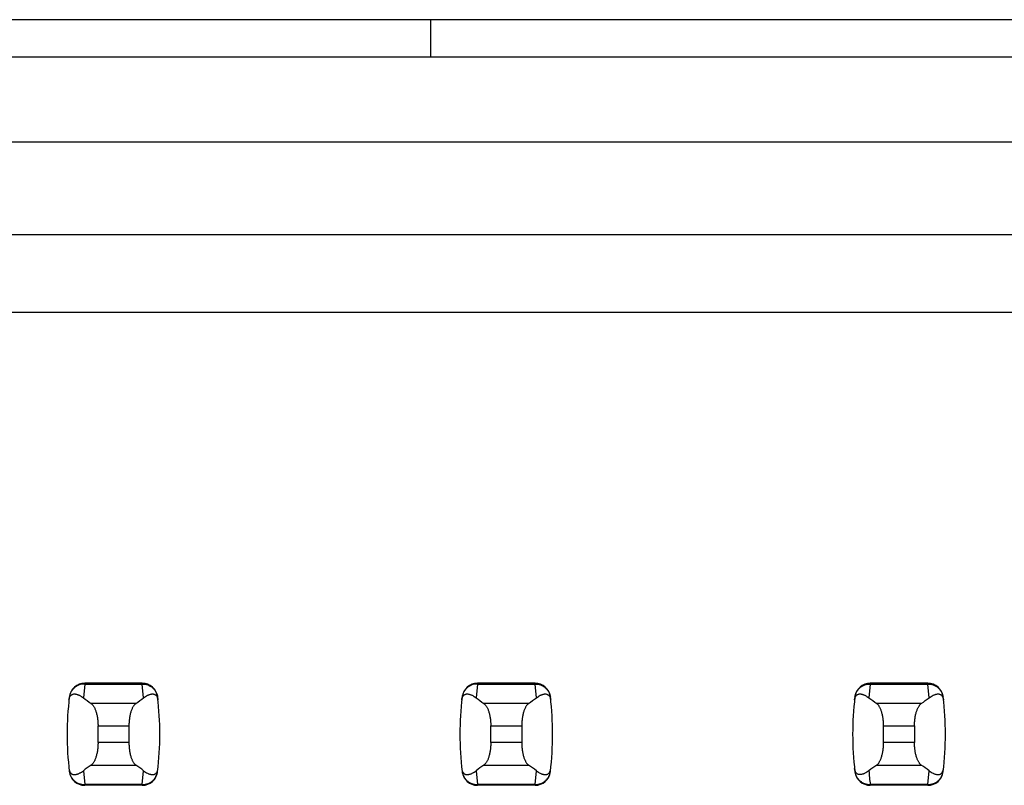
# Model space of a CAD drawing. Header units: inches. Extents: x 0.2 to 16.8, y 0.2 to 10.8.
# Tile 49 of 61: x 3.75 to 4, y 7.003 to 7.198. Entities that reach past the tile are written whole.
import ezdxf

# ---------------------------------------------------------------- set-up
doc = ezdxf.new("R2010")
doc.units = ezdxf.units.IN
doc.header["$LTSCALE"] = 0.935
doc.header["$MEASUREMENT"] = 0
doc.layers.get('0').update_dxf_attribs({"linetype": 'CONTINUOUS'})

msp = doc.modelspace()

# ---------------------------------------------------------------- linework, layer by layer
at = {"color": 7, "linetype": 'CONTINUOUS'}
for p, q in [((4.220928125, 7.1976496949), (3.492928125, 7.1976496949)), ((3.8541485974, 7.1976496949), (3.8541485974, 7.1881496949)), ((4.1821013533, 7.1881496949), (3.5647785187, 7.1881496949)), ((4.0702903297, 7.1664961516), (3.5781643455, 7.1664961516)), ((4.0466682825, 7.1428741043), (3.6017863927, 7.1428741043)), ((3.6214714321, 7.123189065), (4.0269832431, 7.123189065)), ((3.7807638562, 7.028700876), (3.7661160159, 7.028700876)), ((3.8807638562, 7.028700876), (3.8661160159, 7.028700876)), ((3.9807638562, 7.028700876), (3.9661160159, 7.028700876)), ((3.7622079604, 7.0252404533), (3.7621993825, 7.0251698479)), ((3.7846804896, 7.0251698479), (3.7846719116, 7.0252404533)), ((3.8622079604, 7.0252404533), (3.8621993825, 7.0251698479)), ((3.8846804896, 7.0251698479), (3.8846719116, 7.0252404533)), ((3.9622079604, 7.0252404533), (3.9621993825, 7.0251698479)), ((3.9846804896, 7.0251698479), (3.9846719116, 7.0252404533)), ((3.7695029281, 7.0135775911), (3.7695029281, 7.0178399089)), ((3.7773769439, 7.0178399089), (3.7773769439, 7.0135775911)), ((3.8695029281, 7.0135775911), (3.8695029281, 7.0178399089)), ((3.8773769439, 7.0178399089), (3.8773769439, 7.0135775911)), ((3.9695029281, 7.0135775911), (3.9695029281, 7.0178399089)), ((3.9773769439, 7.0178399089), (3.9773769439, 7.0135775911)), ((3.7621993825, 7.0062476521), (3.7622079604, 7.0061770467)), ((3.7846719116, 7.0061770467), (3.7846804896, 7.0062476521)), ((3.8621993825, 7.0062476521), (3.8622079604, 7.0061770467)), ((3.8846719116, 7.0061770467), (3.8846804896, 7.0062476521)), ((3.9621993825, 7.0062476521), (3.9622079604, 7.0061770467)), ((3.9846719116, 7.0061770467), (3.9846804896, 7.0062476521)), ((3.7807638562, 7.002716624), (3.7661160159, 7.002716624)), ((3.8807638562, 7.002716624), (3.8661160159, 7.002716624)), ((3.9807638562, 7.002716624), (3.9661160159, 7.002716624))]:
    msp.add_line(p, q, dxfattribs=at)
at = {"color": 9, "linetype": 'CONTINUOUS'}
for p, q in [((3.7661078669, 7.0284996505), (3.7657673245, 7.0249971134)), ((3.7661160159, 7.028700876), (3.7661078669, 7.0284996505)), ((3.7661078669, 7.0284996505), (3.7807720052, 7.0284996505)), ((3.7807638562, 7.028700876), (3.7807720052, 7.0284996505)), ((3.7811125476, 7.0249971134), (3.7807720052, 7.0284996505)), ((3.8661078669, 7.0284996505), (3.8657673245, 7.0249971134)), ((3.8661160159, 7.028700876), (3.8661078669, 7.0284996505)), ((3.8661078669, 7.0284996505), (3.8807720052, 7.0284996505)), ((3.8807638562, 7.028700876), (3.8807720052, 7.0284996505)), ((3.8811125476, 7.0249971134), (3.8807720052, 7.0284996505)), ((3.9661078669, 7.0284996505), (3.9657673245, 7.0249971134)), ((3.9661078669, 7.0284996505), (3.9661160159, 7.028700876)), ((3.9661078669, 7.0284996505), (3.9807720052, 7.0284996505)), ((3.9807720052, 7.0284996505), (3.9807638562, 7.028700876)), ((3.9811125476, 7.0249971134), (3.9807720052, 7.0284996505)), ((3.7791194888, 7.0235441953), (3.7677603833, 7.0235441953)), ((3.8791194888, 7.0235441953), (3.8677603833, 7.0235441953)), ((3.9791194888, 7.0235441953), (3.9677603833, 7.0235441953)), ((3.7695029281, 7.0178399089), (3.7773769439, 7.0178399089)), ((3.8695029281, 7.0178399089), (3.8773769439, 7.0178399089)), ((3.9695029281, 7.0178399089), (3.9773769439, 7.0178399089)), ((3.7773769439, 7.0135775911), (3.7695029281, 7.0135775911)), ((3.8773769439, 7.0135775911), (3.8695029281, 7.0135775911)), ((3.9773769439, 7.0135775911), (3.9695029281, 7.0135775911)), ((3.7677603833, 7.0078733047), (3.7791194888, 7.0078733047)), ((3.8677603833, 7.0078733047), (3.8791194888, 7.0078733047)), ((3.9677603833, 7.0078733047), (3.9791194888, 7.0078733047)), ((3.7657673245, 7.0064203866), (3.7661078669, 7.0029178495)), ((3.7807720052, 7.0029178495), (3.7811125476, 7.0064203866)), ((3.8657673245, 7.0064203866), (3.8661078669, 7.0029178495)), ((3.8807720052, 7.0029178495), (3.8811125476, 7.0064203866)), ((3.9807720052, 7.0029178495), (3.9811125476, 7.0064203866)), ((3.7661078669, 7.0029178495), (3.7661160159, 7.002716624)), ((3.7807720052, 7.0029178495), (3.7661078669, 7.0029178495)), ((3.7807720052, 7.0029178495), (3.7807638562, 7.002716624)), ((3.8661078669, 7.0029178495), (3.8661160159, 7.002716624)), ((3.8807720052, 7.0029178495), (3.8661078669, 7.0029178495)), ((3.8807720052, 7.0029178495), (3.8807638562, 7.002716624)), ((3.9661160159, 7.002716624), (3.9661078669, 7.0029178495)), ((3.9807720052, 7.0029178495), (3.9661078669, 7.0029178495)), ((3.9807638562, 7.002716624), (3.9807720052, 7.0029178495))]:
    msp.add_line(p, q, dxfattribs=at)
at = {"color": 7, "linetype": 'CONTINUOUS'}
for centre, radius, start, end in [((3.7661160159, 7.0247638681), 0.0039370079, 90, 173.0471431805), ((3.7807638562, 7.0247638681), 0.0039370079, 6.9528568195, 90), ((3.8661160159, 7.0247638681), 0.0039370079, 90, 173.0471431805), ((3.8807638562, 7.0247638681), 0.0039370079, 6.9528568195, 90), ((3.9661160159, 7.0247638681), 0.0039370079, 90, 173.0471431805), ((3.9807638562, 7.0247638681), 0.0039370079, 6.9528568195, 90), ((3.8403690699, 7.01570875), 0.0787401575, 173.0988974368, 186.9011025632), ((3.7065108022, 7.01570875), 0.0787401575, 353.0988974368, 6.9011025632), ((3.9403690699, 7.01570875), 0.0787401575, 173.0988974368, 186.9011025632), ((3.8065108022, 7.01570875), 0.0787401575, 353.0988974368, 6.9011025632), ((4.0403690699, 7.01570875), 0.0787401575, 173.0988974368, 186.9011025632), ((3.9065108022, 7.01570875), 0.0787401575, 353.0988974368, 6.9011025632), ((3.7661160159, 7.0066536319), 0.0039370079, 186.9528568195, 270), ((3.7807638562, 7.0066536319), 0.0039370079, 270, 353.0471431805), ((3.8661160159, 7.0066536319), 0.0039370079, 186.9528568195, 270), ((3.8807638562, 7.0066536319), 0.0039370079, 270, 353.0471431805), ((3.9661160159, 7.0066536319), 0.0039370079, 186.9528568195, 270), ((3.9807638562, 7.0066536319), 0.0039370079, 270, 353.0471431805)]:
    msp.add_arc(centre, radius, start, end, dxfattribs=at)
at = {"color": 9, "linetype": 'CONTINUOUS'}
msp.add_arc((4.040379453, 7.0119069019), 0.0748135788, 184.2056085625, 186.9009146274, dxfattribs=at)
at = {"color": 7, "linetype": 'CONTINUOUS'}
for centre, major_axis, start_param, end_param in [((3.9515085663, 7.0424658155), (0.1968503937, 0), -2.8040324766, -2.7746840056), ((3.5953713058, 7.0424658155), (0.1968503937, 0), -0.366908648, -0.3375601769), ((4.0515085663, 7.0424658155), (0.1968503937, 0), -2.8040324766, -2.7746840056), ((3.6953713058, 7.0424658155), (0.1968503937, 0), -0.366908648, -0.3375601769), ((4.1515085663, 7.0424658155), (0.1968503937, 0), -2.8040324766, -2.7746840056), ((3.7953713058, 7.0424658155), (0.1968503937, 0), -0.366908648, -0.337560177), ((3.9515085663, 6.9889516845), (0.1968503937, -0), 2.7746840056, 2.8040324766), ((3.5953713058, 6.9889516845), (0.1968503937, -0), 0.3375601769, 0.366908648), ((4.0515085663, 6.9889516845), (0.1968503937, -0), 2.7746840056, 2.8040324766), ((3.6953713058, 6.9889516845), (0.1968503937, -0), 0.3375601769, 0.366908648), ((4.1515085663, 6.9889516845), (0.1968503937, -0), 2.7746840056, 2.8040324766), ((3.7953713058, 6.9889516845), (0.1968503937, -0), 0.3375601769, 0.366908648)]:
    msp.add_ellipse(centre, major_axis=major_axis, ratio=0.2679491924, start_param=start_param, end_param=end_param, dxfattribs=at)
at = {"color": 9, "linetype": 'CONTINUOUS'}
for points, knots in [([(3.7661078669, 7.0284996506), (3.7658700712, 7.0285006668), (3.7653941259, 7.028460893), (3.7647033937, 7.0282797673), (3.7640578, 7.0279821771), (3.7634786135, 7.0275766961), (3.762988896, 7.0270725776), (3.7626016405, 7.0264908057), (3.7623284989, 7.025850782), (3.7622278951, 7.0253981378), (3.7621993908, 7.0251699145)], [0, 0, 0, 0, 0.1271704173, 0.2539001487, 0.3800501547, 0.505356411, 0.6298526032, 0.7537175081, 0.877001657, 1, 1, 1, 1]), ([(3.7807720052, 7.0284996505), (3.7810097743, 7.0285015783), (3.78148596, 7.0284620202), (3.782176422, 7.0282795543), (3.7828220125, 7.0279819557), (3.7834013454, 7.0275767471), (3.7838908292, 7.0270724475), (3.7842780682, 7.0264906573), (3.7845524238, 7.0258510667), (3.7846528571, 7.0253981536), (3.7846804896, 7.0251698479)], [0, 0, 0, 0, 0.1271521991, 0.2539158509, 0.3800860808, 0.5053558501, 0.629815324, 0.7537012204, 0.8770215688, 1, 1, 1, 1]), ([(3.8661078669, 7.0284996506), (3.8658700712, 7.0285006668), (3.8653941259, 7.028460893), (3.8647033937, 7.0282797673), (3.8640578, 7.0279821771), (3.8634786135, 7.0275766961), (3.862988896, 7.0270725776), (3.8626016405, 7.0264908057), (3.8623284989, 7.025850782), (3.8622278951, 7.0253981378), (3.8621993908, 7.0251699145)], [0, 0, 0, 0, 0.1271704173, 0.2539001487, 0.3800501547, 0.505356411, 0.6298526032, 0.7537175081, 0.877001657, 1, 1, 1, 1]), ([(3.8807720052, 7.0284996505), (3.8810097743, 7.0285015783), (3.88148596, 7.0284620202), (3.882176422, 7.0282795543), (3.8828220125, 7.0279819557), (3.8834013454, 7.0275767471), (3.8838908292, 7.0270724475), (3.8842780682, 7.0264906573), (3.8845524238, 7.0258510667), (3.8846528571, 7.0253981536), (3.8846804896, 7.0251698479)], [0, 0, 0, 0, 0.1271521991, 0.2539158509, 0.3800860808, 0.5053558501, 0.629815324, 0.7537012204, 0.8770215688, 1, 1, 1, 1]), ([(3.9621993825, 7.0251698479), (3.962227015, 7.0253981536), (3.9623274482, 7.0258510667), (3.9626018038, 7.0264906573), (3.9629890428, 7.0270724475), (3.9634785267, 7.0275767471), (3.9640578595, 7.0279819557), (3.9647034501, 7.0282795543), (3.965393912, 7.0284620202), (3.9658700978, 7.0285015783), (3.9661078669, 7.0284996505)], [0, 0, 0, 0, 0.1229784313, 0.2462987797, 0.370184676, 0.49464415, 0.6199139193, 0.7460841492, 0.872847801, 1, 1, 1, 1]), ([(3.9807720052, 7.0284996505), (3.9810097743, 7.0285015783), (3.98148596, 7.0284620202), (3.982176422, 7.0282795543), (3.9828220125, 7.0279819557), (3.9834013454, 7.0275767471), (3.9838908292, 7.0270724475), (3.9842780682, 7.0264906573), (3.9845524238, 7.0258510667), (3.9846528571, 7.0253981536), (3.9846804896, 7.0251698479)], [0, 0, 0, 0, 0.1271521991, 0.2539158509, 0.3800860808, 0.5053558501, 0.629815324, 0.7537012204, 0.8770215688, 1, 1, 1, 1]), ([(3.7621993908, 7.0062475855), (3.7622279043, 7.0060193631), (3.7623285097, 7.0055667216), (3.7626016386, 7.0049266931), (3.7629888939, 7.004344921), (3.7634786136, 7.0038408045), (3.7640578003, 7.0034353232), (3.7647033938, 7.0031377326), (3.7653941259, 7.002956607), (3.7658700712, 7.0029168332), (3.7661078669, 7.0029178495)], [0, 0, 0, 0, 0.1229985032, 0.2462822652, 0.3701470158, 0.4946434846, 0.61994985, 0.7460997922, 0.8728295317, 1, 1, 1, 1]), ([(3.7807720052, 7.0029178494), (3.7810097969, 7.0029168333), (3.7814857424, 7.0029566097), (3.7821764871, 7.0031377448), (3.782822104, 7.0034352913), (3.7834012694, 7.0038407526), (3.7838907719, 7.0043450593), (3.7842780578, 7.0049268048), (3.7845524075, 7.005566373), (3.7846528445, 7.0060192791), (3.7846804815, 7.0062475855)], [0, 0, 0, 0, 0.1271655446, 0.2538944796, 0.3800505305, 0.5053463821, 0.6298162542, 0.753695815, 0.8770168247, 1, 1, 1, 1]), ([(3.8621993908, 7.0062475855), (3.8622279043, 7.0060193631), (3.8623285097, 7.0055667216), (3.8626016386, 7.0049266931), (3.8629888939, 7.004344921), (3.8634786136, 7.0038408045), (3.8640578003, 7.0034353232), (3.8647033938, 7.0031377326), (3.8653941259, 7.002956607), (3.8658700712, 7.0029168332), (3.8661078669, 7.0029178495)], [0, 0, 0, 0, 0.1229985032, 0.2462822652, 0.3701470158, 0.4946434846, 0.61994985, 0.7460997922, 0.8728295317, 1, 1, 1, 1]), ([(3.8807720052, 7.0029178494), (3.8810097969, 7.0029168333), (3.8814857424, 7.0029566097), (3.8821764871, 7.0031377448), (3.882822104, 7.0034352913), (3.8834012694, 7.0038407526), (3.8838907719, 7.0043450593), (3.8842780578, 7.0049268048), (3.8845524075, 7.005566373), (3.8846528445, 7.0060192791), (3.8846804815, 7.0062475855)], [0, 0, 0, 0, 0.1271655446, 0.2538944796, 0.3800505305, 0.5053463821, 0.6298162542, 0.753695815, 0.8770168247, 1, 1, 1, 1]), ([(3.9621993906, 7.0062475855), (3.9622132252, 7.0061332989), (3.9622521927, 7.0059058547), (3.9623429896, 7.005571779), (3.9624647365, 7.0052471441), (3.9626664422, 7.0048302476), (3.9629894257, 7.0043447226), (3.9633966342, 7.0039251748), (3.9637665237, 7.0036393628), (3.9641638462, 7.0033869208), (3.9647031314, 7.0031383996), (3.9653935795, 7.0029557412), (3.9658700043, 7.0029159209), (3.9661078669, 7.0029178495)], [0, 0, 0, 0, 0.0615395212, 0.1231249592, 0.1848057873, 0.2466011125, 0.3704098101, 0.4947149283, 0.5572145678, 0.619962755, 0.7460548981, 0.8728429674, 1, 1, 1, 1]), ([(3.9807720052, 7.0029178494), (3.9810097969, 7.0029168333), (3.9814857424, 7.0029566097), (3.9821764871, 7.0031377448), (3.982822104, 7.0034352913), (3.9834012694, 7.0038407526), (3.9838907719, 7.0043450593), (3.9842780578, 7.0049268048), (3.9845524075, 7.005566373), (3.9846528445, 7.0060192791), (3.9846804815, 7.0062475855)], [0, 0, 0, 0, 0.1271655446, 0.2538944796, 0.3800505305, 0.5053463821, 0.6298162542, 0.753695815, 0.8770168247, 1, 1, 1, 1])]:
    msp.add_open_spline(points, degree=3, knots=knots, dxfattribs=at)
at = {"color": 7, "linetype": 'CONTINUOUS'}
for points, knots in [([(3.7621152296, 7.0244465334), (3.7621281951, 7.024558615), (3.7621620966, 7.0247627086), (3.7622587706, 7.0250976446), (3.7623872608, 7.0253637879), (3.7625393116, 7.0255617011), (3.7626474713, 7.0256709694), (3.7627577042, 7.0257581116), (3.7629035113, 7.0258480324), (3.7630926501, 7.0259255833), (3.763326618, 7.025971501), (3.7635622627, 7.0259788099), (3.763799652, 7.0259554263), (3.7640390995, 7.0259060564), (3.7642806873, 7.0258337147), (3.7645243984, 7.0257404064), (3.7647701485, 7.0256275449), (3.7650178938, 7.0254962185), (3.7653568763, 7.0252936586), (3.7656043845, 7.0251207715), (3.7657673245, 7.0249971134)], [0, 0, 0, 0, 0.0706107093, 0.1290975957, 0.2179131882, 0.2532972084, 0.2849105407, 0.3138845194, 0.3410235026, 0.3919186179, 0.4408048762, 0.4894744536, 0.5389424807, 0.5897603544, 0.642245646, 0.6965965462, 0.7529450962, 0.8113823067, 0.8719884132, 1, 1, 1, 1]), ([(3.7811125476, 7.0249971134), (3.7812755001, 7.0251207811), (3.7815995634, 7.0253471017), (3.7820218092, 7.0255871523), (3.7823555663, 7.025740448), (3.7825992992, 7.0258337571), (3.7828409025, 7.0259061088), (3.7830803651, 7.025955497), (3.7833177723, 7.0259788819), (3.7835534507, 7.0259715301), (3.7837874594, 7.0259253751), (3.7839765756, 7.0258474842), (3.7841223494, 7.025757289), (3.7842325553, 7.0256699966), (3.7843406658, 7.02556074), (3.7844926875, 7.0253634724), (3.7846217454, 7.0250982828), (3.7847186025, 7.0247635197), (3.7847520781, 7.0245590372), (3.7847646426, 7.0244465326)], [0, 0, 0, 0, 0.1280284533, 0.2470469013, 0.3034021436, 0.3577597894, 0.4102519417, 0.4610765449, 0.510550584, 0.5592265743, 0.6081269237, 0.6590555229, 0.686218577, 0.7152146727, 0.7468335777, 0.7821728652, 0.8707184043, 0.9291508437, 1, 1, 1, 1]), ([(3.8621152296, 7.0244465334), (3.8621281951, 7.024558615), (3.8621620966, 7.0247627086), (3.8622587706, 7.0250976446), (3.8623872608, 7.0253637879), (3.8625393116, 7.0255617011), (3.8626474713, 7.0256709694), (3.8627577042, 7.0257581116), (3.8629035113, 7.0258480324), (3.8630926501, 7.0259255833), (3.863326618, 7.025971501), (3.8635622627, 7.0259788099), (3.863799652, 7.0259554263), (3.8640390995, 7.0259060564), (3.8642806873, 7.0258337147), (3.8645243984, 7.0257404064), (3.8647701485, 7.0256275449), (3.8650178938, 7.0254962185), (3.8653568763, 7.0252936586), (3.8656043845, 7.0251207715), (3.8657673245, 7.0249971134)], [0, 0, 0, 0, 0.0706107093, 0.1290975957, 0.2179131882, 0.2532972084, 0.2849105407, 0.3138845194, 0.3410235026, 0.3919186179, 0.4408048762, 0.4894744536, 0.5389424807, 0.5897603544, 0.642245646, 0.6965965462, 0.7529450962, 0.8113823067, 0.8719884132, 1, 1, 1, 1]), ([(3.8811125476, 7.0249971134), (3.8812755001, 7.0251207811), (3.8815995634, 7.0253471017), (3.8820218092, 7.0255871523), (3.8823555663, 7.025740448), (3.8825992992, 7.0258337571), (3.8828409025, 7.0259061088), (3.8830803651, 7.025955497), (3.8833177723, 7.0259788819), (3.8835534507, 7.0259715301), (3.8837874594, 7.0259253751), (3.8839765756, 7.0258474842), (3.8841223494, 7.025757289), (3.8842325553, 7.0256699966), (3.8843406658, 7.02556074), (3.8844926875, 7.0253634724), (3.8846217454, 7.0250982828), (3.8847186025, 7.0247635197), (3.8847520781, 7.0245590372), (3.8847646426, 7.0244465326)], [0, 0, 0, 0, 0.1280284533, 0.2470469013, 0.3034021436, 0.3577597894, 0.4102519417, 0.4610765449, 0.510550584, 0.5592265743, 0.6081269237, 0.6590555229, 0.686218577, 0.7152146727, 0.7468335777, 0.7821728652, 0.8707184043, 0.9291508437, 1, 1, 1, 1]), ([(3.9621152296, 7.0244465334), (3.9621281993, 7.0245586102), (3.9621621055, 7.0247626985), (3.9622587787, 7.0250976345), (3.9623872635, 7.0253637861), (3.962539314, 7.0255617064), (3.9626474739, 7.025670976), (3.962757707, 7.0257581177), (3.9629035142, 7.0258480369), (3.9630926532, 7.0259255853), (3.9633266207, 7.0259715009), (3.963562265, 7.0259788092), (3.963799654, 7.0259554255), (3.9640391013, 7.0259060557), (3.9642806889, 7.0258337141), (3.9645243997, 7.0257404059), (3.9647701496, 7.0256275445), (3.9650178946, 7.025496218), (3.9653568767, 7.0252936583), (3.9656043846, 7.0251207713), (3.9657673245, 7.0249971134)], [0, 0, 0, 0, 0.0706080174, 0.1290951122, 0.2179133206, 0.2532979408, 0.2849113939, 0.3138853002, 0.3410241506, 0.3919190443, 0.4408052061, 0.4894747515, 0.5389427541, 0.5897605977, 0.6422458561, 0.696596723, 0.7529452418, 0.8113824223, 0.8719884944, 1, 1, 1, 1]), ([(3.9811125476, 7.0249971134), (3.9812755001, 7.0251207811), (3.9815995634, 7.0253471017), (3.9820218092, 7.0255871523), (3.9823555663, 7.025740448), (3.9825992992, 7.0258337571), (3.9828409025, 7.0259061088), (3.9830803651, 7.025955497), (3.9833177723, 7.0259788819), (3.9835534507, 7.0259715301), (3.9837874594, 7.0259253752), (3.9839765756, 7.0258474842), (3.9841223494, 7.025757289), (3.9842325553, 7.0256699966), (3.9843406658, 7.02556074), (3.9844926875, 7.0253634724), (3.9846217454, 7.0250982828), (3.9847186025, 7.0247635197), (3.9847520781, 7.0245590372), (3.9847646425, 7.0244465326)], [0, 0, 0, 0, 0.1280284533, 0.2470469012, 0.3034021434, 0.3577597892, 0.4102519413, 0.4610765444, 0.5105505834, 0.5592265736, 0.6081269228, 0.6590555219, 0.6862185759, 0.7152146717, 0.7468335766, 0.7821728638, 0.8707184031, 0.9291508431, 1, 1, 1, 1]), ([(3.7677603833, 7.0235441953), (3.7678208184, 7.0235020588), (3.7679409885, 7.0234040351), (3.7681097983, 7.0232284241), (3.7682741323, 7.0230185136), (3.7684329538, 7.0227751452), (3.7685852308, 7.0224992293), (3.7687298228, 7.0221919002), (3.7688655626, 7.0218545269), (3.7689912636, 7.0214887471), (3.7691057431, 7.0210964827), (3.7692445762, 7.0205299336), (3.7693520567, 7.0199330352), (3.7694290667, 7.0193127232), (3.7694859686, 7.018663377), (3.7695029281, 7.0181703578), (3.7695029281, 7.0178399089)], [0, 0, 0, 0, 0.0360580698, 0.075631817, 0.1189997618, 0.1663380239, 0.2177153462, 0.2731190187, 0.3324672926, 0.3956112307, 0.4623418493, 0.5323898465, 0.6810284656, 0.7588186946, 0.8382696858, 1, 1, 1, 1]), ([(3.7791194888, 7.0235441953), (3.7790590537, 7.0235020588), (3.7789388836, 7.0234040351), (3.7787700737, 7.0232284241), (3.7786057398, 7.0230185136), (3.7784469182, 7.0227751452), (3.7782946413, 7.0224992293), (3.7781500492, 7.0221919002), (3.7780143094, 7.0218545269), (3.7778886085, 7.0214887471), (3.777774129, 7.0210964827), (3.7776352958, 7.0205299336), (3.7775278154, 7.0199330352), (3.7774508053, 7.0193127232), (3.7773939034, 7.018663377), (3.7773769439, 7.0181703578), (3.7773769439, 7.0178399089)], [0, 0, 0, 0, 0.0360580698, 0.075631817, 0.1189997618, 0.1663380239, 0.2177153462, 0.2731190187, 0.3324672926, 0.3956112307, 0.4623418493, 0.5323898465, 0.6810284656, 0.7588186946, 0.8382696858, 1, 1, 1, 1]), ([(3.8677603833, 7.0235441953), (3.8678208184, 7.0235020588), (3.8679409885, 7.0234040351), (3.8681097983, 7.0232284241), (3.8682741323, 7.0230185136), (3.8684329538, 7.0227751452), (3.8685852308, 7.0224992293), (3.8687298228, 7.0221919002), (3.8688655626, 7.0218545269), (3.8689912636, 7.0214887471), (3.8691057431, 7.0210964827), (3.8692445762, 7.0205299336), (3.8693520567, 7.0199330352), (3.8694290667, 7.0193127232), (3.8694859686, 7.018663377), (3.8695029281, 7.0181703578), (3.8695029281, 7.0178399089)], [0, 0, 0, 0, 0.0360580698, 0.075631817, 0.1189997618, 0.1663380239, 0.2177153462, 0.2731190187, 0.3324672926, 0.3956112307, 0.4623418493, 0.5323898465, 0.6810284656, 0.7588186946, 0.8382696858, 1, 1, 1, 1]), ([(3.8791194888, 7.0235441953), (3.8790590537, 7.0235020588), (3.8789388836, 7.0234040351), (3.8787700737, 7.0232284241), (3.8786057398, 7.0230185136), (3.8784469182, 7.0227751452), (3.8782946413, 7.0224992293), (3.8781500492, 7.0221919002), (3.8780143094, 7.0218545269), (3.8778886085, 7.0214887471), (3.877774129, 7.0210964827), (3.8776352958, 7.0205299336), (3.8775278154, 7.0199330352), (3.8774508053, 7.0193127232), (3.8773939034, 7.018663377), (3.8773769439, 7.0181703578), (3.8773769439, 7.0178399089)], [0, 0, 0, 0, 0.0360580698, 0.075631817, 0.1189997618, 0.1663380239, 0.2177153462, 0.2731190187, 0.3324672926, 0.3956112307, 0.4623418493, 0.5323898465, 0.6810284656, 0.7588186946, 0.8382696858, 1, 1, 1, 1]), ([(3.9695029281, 7.0178399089), (3.9695029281, 7.0181703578), (3.9694859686, 7.018663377), (3.9694290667, 7.0193127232), (3.9693520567, 7.0199330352), (3.9692445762, 7.0205299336), (3.9691057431, 7.0210964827), (3.9689912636, 7.0214887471), (3.9688655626, 7.0218545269), (3.9687298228, 7.0221919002), (3.9685852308, 7.0224992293), (3.9684329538, 7.0227751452), (3.9682741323, 7.0230185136), (3.9681097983, 7.0232284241), (3.9679409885, 7.0234040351), (3.9678208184, 7.0235020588), (3.9677603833, 7.0235441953)], [0, 0, 0, 0, 0.1617303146, 0.2411813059, 0.3189715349, 0.4676101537, 0.537658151, 0.6043887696, 0.6675327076, 0.7268809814, 0.782284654, 0.8336619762, 0.8810002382, 0.924368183, 0.9639419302, 1, 1, 1, 1]), ([(3.9773769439, 7.0178399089), (3.9773769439, 7.0181703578), (3.9773939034, 7.018663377), (3.9774508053, 7.0193127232), (3.9775278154, 7.0199330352), (3.9776352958, 7.0205299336), (3.977774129, 7.0210964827), (3.9778886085, 7.0214887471), (3.9780143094, 7.0218545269), (3.9781500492, 7.0221919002), (3.9782946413, 7.0224992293), (3.9784469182, 7.0227751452), (3.9786057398, 7.0230185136), (3.9787700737, 7.0232284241), (3.9789388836, 7.0234040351), (3.9790590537, 7.0235020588), (3.9791194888, 7.0235441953)], [0, 0, 0, 0, 0.1617303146, 0.2411813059, 0.3189715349, 0.4676101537, 0.537658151, 0.6043887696, 0.6675327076, 0.7268809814, 0.782284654, 0.8336619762, 0.8810002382, 0.924368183, 0.9639419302, 1, 1, 1, 1]), ([(3.7695029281, 7.0135775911), (3.7695029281, 7.0132471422), (3.7694859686, 7.012754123), (3.7694290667, 7.0121047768), (3.7693520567, 7.0114844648), (3.7692445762, 7.0108875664), (3.7691057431, 7.0103210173), (3.7689912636, 7.0099287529), (3.7688655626, 7.0095629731), (3.7687298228, 7.0092255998), (3.7685852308, 7.0089182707), (3.7684329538, 7.0086423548), (3.7682741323, 7.0083989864), (3.7681097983, 7.0081890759), (3.7679409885, 7.0080134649), (3.7678208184, 7.0079154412), (3.7677603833, 7.0078733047)], [0, 0, 0, 0, 0.1617303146, 0.2411813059, 0.3189715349, 0.4676101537, 0.537658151, 0.6043887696, 0.6675327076, 0.7268809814, 0.782284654, 0.8336619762, 0.8810002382, 0.924368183, 0.9639419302, 1, 1, 1, 1]), ([(3.7773769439, 7.0135775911), (3.7773769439, 7.0132471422), (3.7773939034, 7.012754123), (3.7774508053, 7.0121047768), (3.7775278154, 7.0114844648), (3.7776352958, 7.0108875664), (3.777774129, 7.0103210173), (3.7778886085, 7.0099287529), (3.7780143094, 7.0095629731), (3.7781500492, 7.0092255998), (3.7782946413, 7.0089182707), (3.7784469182, 7.0086423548), (3.7786057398, 7.0083989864), (3.7787700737, 7.0081890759), (3.7789388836, 7.0080134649), (3.7790590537, 7.0079154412), (3.7791194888, 7.0078733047)], [0, 0, 0, 0, 0.1617303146, 0.2411813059, 0.3189715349, 0.4676101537, 0.537658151, 0.6043887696, 0.6675327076, 0.7268809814, 0.782284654, 0.8336619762, 0.8810002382, 0.924368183, 0.9639419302, 1, 1, 1, 1]), ([(3.8695029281, 7.0135775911), (3.8695029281, 7.0132471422), (3.8694859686, 7.012754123), (3.8694290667, 7.0121047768), (3.8693520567, 7.0114844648), (3.8692445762, 7.0108875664), (3.8691057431, 7.0103210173), (3.8689912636, 7.0099287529), (3.8688655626, 7.0095629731), (3.8687298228, 7.0092255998), (3.8685852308, 7.0089182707), (3.8684329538, 7.0086423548), (3.8682741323, 7.0083989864), (3.8681097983, 7.0081890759), (3.8679409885, 7.0080134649), (3.8678208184, 7.0079154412), (3.8677603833, 7.0078733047)], [0, 0, 0, 0, 0.1617303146, 0.2411813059, 0.3189715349, 0.4676101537, 0.537658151, 0.6043887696, 0.6675327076, 0.7268809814, 0.782284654, 0.8336619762, 0.8810002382, 0.924368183, 0.9639419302, 1, 1, 1, 1]), ([(3.8773769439, 7.0135775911), (3.8773769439, 7.0132471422), (3.8773939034, 7.012754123), (3.8774508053, 7.0121047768), (3.8775278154, 7.0114844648), (3.8776352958, 7.0108875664), (3.877774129, 7.0103210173), (3.8778886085, 7.0099287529), (3.8780143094, 7.0095629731), (3.8781500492, 7.0092255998), (3.8782946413, 7.0089182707), (3.8784469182, 7.0086423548), (3.8786057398, 7.0083989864), (3.8787700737, 7.0081890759), (3.8789388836, 7.0080134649), (3.8790590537, 7.0079154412), (3.8791194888, 7.0078733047)], [0, 0, 0, 0, 0.1617303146, 0.2411813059, 0.3189715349, 0.4676101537, 0.537658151, 0.6043887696, 0.6675327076, 0.7268809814, 0.782284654, 0.8336619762, 0.8810002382, 0.924368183, 0.9639419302, 1, 1, 1, 1]), ([(3.9677603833, 7.0078733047), (3.9678208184, 7.0079154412), (3.9679409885, 7.0080134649), (3.9681097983, 7.0081890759), (3.9682741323, 7.0083989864), (3.9684329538, 7.0086423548), (3.9685852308, 7.0089182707), (3.9687298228, 7.0092255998), (3.9688655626, 7.0095629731), (3.9689912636, 7.0099287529), (3.9691057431, 7.0103210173), (3.9692445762, 7.0108875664), (3.9693520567, 7.0114844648), (3.9694290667, 7.0121047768), (3.9694859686, 7.012754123), (3.9695029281, 7.0132471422), (3.9695029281, 7.0135775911)], [0, 0, 0, 0, 0.0360580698, 0.075631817, 0.1189997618, 0.1663380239, 0.2177153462, 0.2731190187, 0.3324672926, 0.3956112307, 0.4623418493, 0.5323898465, 0.6810284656, 0.7588186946, 0.8382696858, 1, 1, 1, 1]), ([(3.9791194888, 7.0078733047), (3.9790590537, 7.0079154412), (3.9789388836, 7.0080134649), (3.9787700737, 7.0081890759), (3.9786057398, 7.0083989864), (3.9784469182, 7.0086423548), (3.9782946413, 7.0089182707), (3.9781500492, 7.0092255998), (3.9780143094, 7.0095629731), (3.9778886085, 7.0099287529), (3.977774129, 7.0103210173), (3.9776352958, 7.0108875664), (3.9775278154, 7.0114844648), (3.9774508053, 7.0121047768), (3.9773939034, 7.012754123), (3.9773769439, 7.0132471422), (3.9773769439, 7.0135775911)], [0, 0, 0, 0, 0.0360580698, 0.075631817, 0.1189997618, 0.1663380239, 0.2177153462, 0.2731190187, 0.3324672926, 0.3956112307, 0.4623418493, 0.5323898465, 0.6810284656, 0.7588186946, 0.8382696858, 1, 1, 1, 1]), ([(3.7621152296, 7.0069709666), (3.7621281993, 7.0068588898), (3.7621621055, 7.0066548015), (3.7622587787, 7.0063198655), (3.7623872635, 7.0060537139), (3.762539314, 7.0058557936), (3.7626474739, 7.005746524), (3.762757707, 7.0056593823), (3.7629035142, 7.0055694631), (3.7630926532, 7.0054919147), (3.7633266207, 7.0054459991), (3.763562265, 7.0054386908), (3.763799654, 7.0054620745), (3.7640391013, 7.0055114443), (3.7642806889, 7.0055837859), (3.7645243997, 7.0056770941), (3.7647701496, 7.0057899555), (3.7650178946, 7.005921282), (3.7653568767, 7.0061238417), (3.7656043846, 7.0062967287), (3.7657673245, 7.0064203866)], [0, 0, 0, 0, 0.0706080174, 0.1290951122, 0.2179133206, 0.2532979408, 0.2849113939, 0.3138853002, 0.3410241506, 0.3919190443, 0.4408052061, 0.4894747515, 0.5389427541, 0.5897605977, 0.6422458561, 0.696596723, 0.7529452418, 0.8113824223, 0.8719884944, 1, 1, 1, 1]), ([(3.7811125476, 7.0064203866), (3.781275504, 7.0062967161), (3.7815995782, 7.0060703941), (3.7820218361, 7.0058303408), (3.7823556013, 7.0056770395), (3.78259934, 7.0055837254), (3.7828409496, 7.005511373), (3.7830804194, 7.0054619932), (3.7833178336, 7.0054386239), (3.7835535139, 7.0054459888), (3.7837875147, 7.0054921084), (3.7839766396, 7.0055698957), (3.7841224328, 7.0056599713), (3.7842326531, 7.0057471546), (3.7843407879, 7.0058563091), (3.7844928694, 7.0060535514), (3.7846218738, 7.0063188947), (3.7847186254, 7.00665384), (3.784752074, 7.0068584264), (3.7847646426, 7.0069709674)], [0, 0, 0, 0, 0.1280244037, 0.2470392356, 0.3033929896, 0.3577492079, 0.4102397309, 0.4610624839, 0.5105347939, 0.5592093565, 0.6081067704, 0.6590250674, 0.6861777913, 0.7151598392, 0.746762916, 0.7820914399, 0.8706624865, 0.9291317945, 1, 1, 1, 1]), ([(3.8621152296, 7.0069709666), (3.8621281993, 7.0068588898), (3.8621621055, 7.0066548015), (3.8622587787, 7.0063198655), (3.8623872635, 7.0060537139), (3.862539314, 7.0058557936), (3.8626474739, 7.005746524), (3.862757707, 7.0056593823), (3.8629035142, 7.0055694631), (3.8630926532, 7.0054919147), (3.8633266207, 7.0054459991), (3.863562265, 7.0054386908), (3.863799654, 7.0054620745), (3.8640391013, 7.0055114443), (3.8642806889, 7.0055837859), (3.8645243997, 7.0056770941), (3.8647701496, 7.0057899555), (3.8650178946, 7.005921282), (3.8653568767, 7.0061238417), (3.8656043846, 7.0062967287), (3.8657673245, 7.0064203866)], [0, 0, 0, 0, 0.0706080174, 0.1290951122, 0.2179133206, 0.2532979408, 0.2849113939, 0.3138853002, 0.3410241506, 0.3919190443, 0.4408052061, 0.4894747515, 0.5389427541, 0.5897605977, 0.6422458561, 0.696596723, 0.7529452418, 0.8113824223, 0.8719884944, 1, 1, 1, 1]), ([(3.8811125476, 7.0064203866), (3.881275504, 7.0062967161), (3.8815995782, 7.0060703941), (3.8820218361, 7.0058303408), (3.8823556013, 7.0056770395), (3.88259934, 7.0055837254), (3.8828409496, 7.005511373), (3.8830804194, 7.0054619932), (3.8833178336, 7.0054386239), (3.8835535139, 7.0054459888), (3.8837875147, 7.0054921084), (3.8839766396, 7.0055698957), (3.8841224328, 7.0056599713), (3.8842326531, 7.0057471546), (3.8843407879, 7.0058563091), (3.8844928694, 7.0060535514), (3.8846218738, 7.0063188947), (3.8847186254, 7.00665384), (3.884752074, 7.0068584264), (3.8847646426, 7.0069709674)], [0, 0, 0, 0, 0.1280244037, 0.2470392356, 0.3033929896, 0.3577492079, 0.4102397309, 0.4610624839, 0.5105347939, 0.5592093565, 0.6081067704, 0.6590250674, 0.6861777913, 0.7151598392, 0.746762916, 0.7820914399, 0.8706624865, 0.9291317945, 1, 1, 1, 1]), ([(3.9657673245, 7.0064203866), (3.965604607, 7.006296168), (3.9652807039, 7.0060694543), (3.964858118, 7.0058299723), (3.9645242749, 7.0056773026), (3.9642805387, 7.0055842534), (3.9640389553, 7.0055119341), (3.9637995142, 7.0054624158), (3.9635621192, 7.0054388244), (3.9633264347, 7.0054459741), (3.9630924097, 7.0054920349), (3.9629032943, 7.0055699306), (3.9627575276, 7.0056601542), (3.9626473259, 7.0057474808), (3.9625392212, 7.0058567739), (3.9623872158, 7.0060540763), (3.9622581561, 7.0063192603), (3.9621612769, 7.0066540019), (3.9621277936, 7.0068584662), (3.9621152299, 7.0069709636)], [0, 0, 0, 0, 0.1281219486, 0.2470807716, 0.3034027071, 0.3577442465, 0.4102351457, 0.4610648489, 0.510542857, 0.5592181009, 0.6081153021, 0.6590440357, 0.6862096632, 0.7152100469, 0.7468343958, 0.7821790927, 0.8707274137, 0.9291543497, 1, 1, 1, 1]), ([(3.9811125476, 7.0064203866), (3.981275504, 7.0062967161), (3.9815995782, 7.0060703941), (3.9820218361, 7.0058303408), (3.9823556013, 7.0056770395), (3.98259934, 7.0055837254), (3.9828409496, 7.005511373), (3.9830804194, 7.0054619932), (3.9833178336, 7.0054386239), (3.9835535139, 7.0054459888), (3.9837875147, 7.0054921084), (3.9839766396, 7.0055698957), (3.9841224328, 7.0056599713), (3.9842326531, 7.0057471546), (3.9843407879, 7.0058563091), (3.9844928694, 7.0060535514), (3.9846218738, 7.0063188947), (3.9847186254, 7.00665384), (3.984752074, 7.0068584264), (3.9847646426, 7.0069709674)], [0, 0, 0, 0, 0.1280244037, 0.2470392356, 0.3033929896, 0.3577492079, 0.4102397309, 0.4610624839, 0.5105347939, 0.5592093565, 0.6081067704, 0.6590250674, 0.6861777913, 0.7151598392, 0.746762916, 0.7820914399, 0.8706624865, 0.9291317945, 1, 1, 1, 1])]:
    msp.add_open_spline(points, degree=3, knots=knots, dxfattribs=at)

doc.saveas('drawing.dxf')
